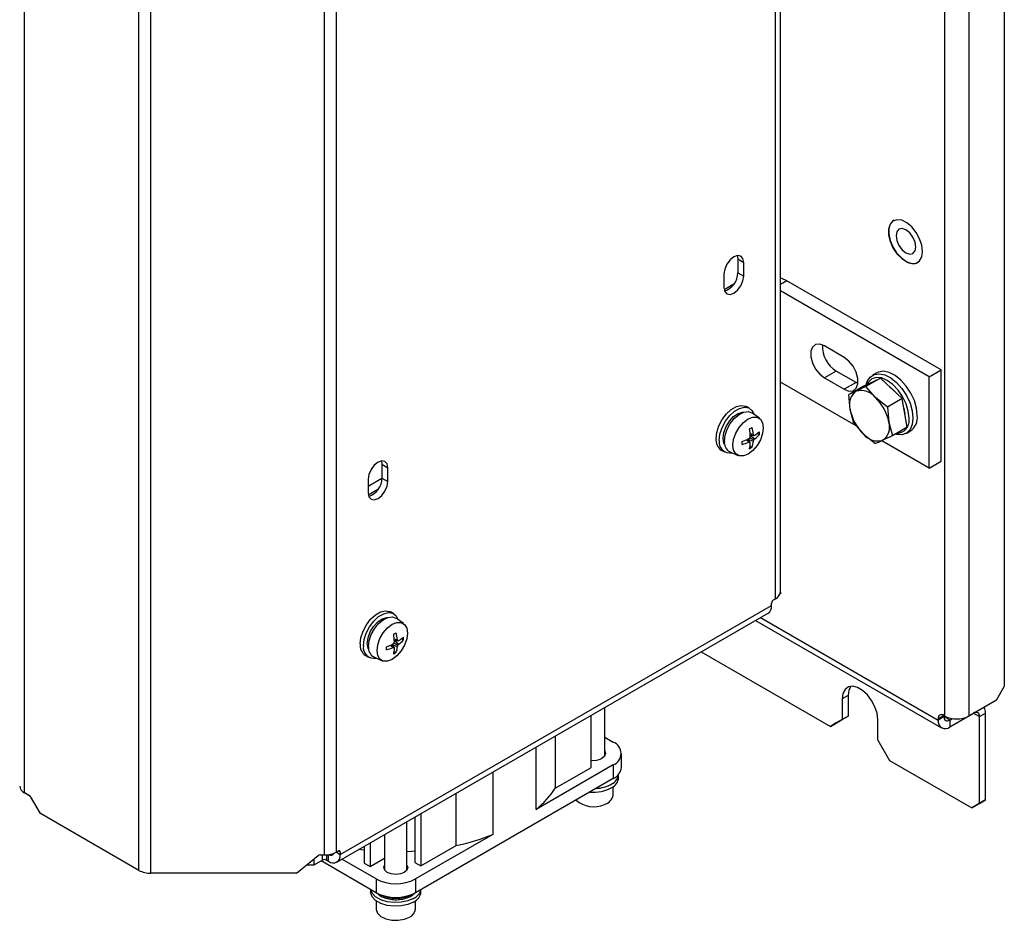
# Model space of a CAD drawing. Header units: millimetres. Extents: x 5 to 414, y 6 to 290.
# Tile 17 of 45: x 278 to 314, y 159 to 191. Entities that reach past the tile are written whole.
import ezdxf

# ---------------------------------------------------------------- set-up
doc = ezdxf.new("R2010")
doc.units = ezdxf.units.MM

msp = doc.modelspace()

# ---------------------------------------------------------------- linework, layer by layer
at = {"color": 7, "linetype": 'Continuous', "lineweight": 25}
for p, q in [((313.6026, 207.1402), (313.6026, 166.8847)), ((311.4813, 165.8233), (311.4813, 206.732)), ((312.3298, 206.732), (312.3298, 165.8233)), ((305.419, 170.0232), (305.419, 206.1143)), ((305.5947, 170.2681), (305.5947, 206.3592)), ((278.5614, 163.0711), (278.5614, 199.4071)), ((282.6501, 160.3024), (282.6501, 197.0468)), ((283.0744, 160.201), (283.0744, 196.9453)), ((289.2876, 160.8542), (289.2876, 196.9453)), ((289.7119, 160.9556), (289.7119, 197.0468)), ((304.0497, 182.3056), (304.0708, 182.1789)), ((304.0708, 182.1789), (304.2829, 182.0564)), ((304.0708, 182.1789), (304.0708, 181.6889)), ((304.2829, 181.5665), (304.2829, 182.0564)), ((303.5758, 181.6482), (303.5758, 181.1583)), ((304.0708, 181.6889), (304.2829, 181.5665)), ((305.8244, 181.3942), (305.5947, 181.2616)), ((311.3399, 178.2103), (305.8244, 181.3942)), ((303.9286, 181.2795), (303.5831, 181.0801)), ((310.9156, 177.9653), (305.5947, 181.037)), ((307.875, 178.6591), (307.1679, 179.0673)), ((310.9156, 177.9653), (311.3399, 178.2103)), ((311.3399, 174.9441), (311.3399, 178.2103)), ((307.5922, 178.1691), (307.1679, 177.9242)), ((307.1679, 177.9242), (307.875, 177.516)), ((308.2993, 177.7609), (307.5922, 178.1691)), ((308.5681, 177.6317), (309.1723, 177.9171)), ((309.1723, 177.9171), (308.6465, 177.6135)), ((309.0429, 178.1063), (308.8873, 178.0165)), ((309.1723, 177.9171), (309.95, 177.1809)), ((310.9156, 174.6992), (310.9156, 177.9653)), ((308.3057, 176.2058), (305.5947, 177.7709)), ((308.2993, 177.7609), (307.875, 177.516)), ((308.5681, 177.6317), (308.0423, 177.3281)), ((308.3656, 177.7278), (308.2993, 177.7609)), ((308.9955, 177.2224), (308.6465, 177.6135)), ((308.0892, 176.7944), (308.0423, 177.3281)), ((309.4242, 176.8774), (308.9955, 177.2224)), ((309.95, 177.1809), (309.4242, 176.8774)), ((310.1235, 176.1594), (309.95, 177.1809)), ((304.4925, 176.8343), (304.3794, 176.8996)), ((308.2157, 176.3066), (308.0892, 176.7944)), ((309.4242, 176.8774), (309.4711, 176.3436)), ((304.8434, 176.4804), (304.5763, 176.6692)), ((308.2157, 176.3066), (308.5648, 175.9156)), ((309.4711, 176.3436), (309.5977, 175.8559)), ((310.1235, 176.1594), (309.5977, 175.8559)), ((304.4297, 175.733), (304.6263, 175.6587)), ((304.5049, 175.7879), (304.6429, 175.7082)), ((304.5103, 175.9361), (304.6263, 175.9027)), ((304.5141, 175.8909), (304.6429, 175.8677)), ((304.5149, 175.8804), (304.6775, 175.7474)), ((304.7683, 175.938), (304.8412, 175.8959)), ((308.5648, 175.9156), (308.9934, 175.5705)), ((310.0872, 175.938), (310.2428, 176.0278)), ((304.3792, 175.7092), (304.4662, 175.6254)), ((304.4203, 175.7285), (304.5049, 175.6285)), ((304.5067, 175.4848), (304.5795, 175.4427)), ((310.9156, 174.6992), (309.2241, 175.6756)), ((303.4794, 175.3407), (303.5926, 175.2754)), ((303.7775, 175.2854), (304.0745, 175.1486)), ((291.3218, 174.958), (291.3429, 174.8312)), ((291.3429, 174.8312), (291.555, 174.7087)), ((291.3429, 174.8312), (291.3429, 174.3413)), ((291.555, 174.2188), (291.555, 174.7087)), ((310.9156, 174.6992), (311.3399, 174.9441)), ((291.3426, 174.324), (290.8479, 174.0384)), ((291.3429, 174.3413), (291.555, 174.2188)), ((290.8479, 174.3005), (290.8479, 173.8106)), ((291.2006, 173.9318), (290.8552, 173.7324)), ((305.5947, 170.1921), (305.5801, 170.1921)), ((305.5947, 170.2681), (305.5947, 170.1921)), ((289.8533, 160.874), (305.2776, 169.7782)), ((305.2776, 169.7782), (305.2776, 169.8599)), ((305.3483, 169.9823), (305.419, 170.0232)), ((289.729, 160.5993), (305.1533, 169.5035)), ((291.7646, 169.4866), (291.6514, 169.5519)), ((292.1154, 169.1327), (291.8484, 169.3215)), ((304.7065, 169.2456), (311.3581, 165.4057)), ((304.8823, 169.3471), (311.2338, 165.6804)), ((291.6513, 168.3615), (291.7383, 168.2778)), ((291.6924, 168.3808), (291.777, 168.2809)), ((291.7018, 168.3854), (291.8984, 168.311)), ((291.777, 168.4403), (291.915, 168.3606)), ((291.7824, 168.5885), (291.8984, 168.555)), ((291.7862, 168.5432), (291.915, 168.52)), ((291.787, 168.5328), (291.9496, 168.3998)), ((292.0404, 168.5903), (292.1133, 168.5482)), ((290.7515, 167.9931), (290.8646, 167.9277)), ((291.7787, 168.1371), (291.8516, 168.095)), ((302.7604, 168.1221), (307.3801, 165.4552)), ((291.0496, 167.9378), (291.3466, 167.8009)), ((313.3198, 166.3948), (313.6026, 166.8847)), ((308.0165, 166.5576), (307.8043, 166.4351)), ((307.8043, 166.4351), (307.8043, 165.7002)), ((308.0165, 166.5576), (308.0165, 165.8227)), ((313.3198, 166.3948), (312.3298, 165.8233)), ((299.3089, 164.3934), (299.3089, 166.1296)), ((311.6581, 165.4354), (312.5066, 165.9253)), ((312.5066, 165.9253), (312.5066, 165.9254)), ((312.5066, 165.9253), (312.7187, 165.8028)), ((312.7187, 165.8028), (312.9309, 165.9252)), ((312.9309, 162.8224), (312.9309, 165.9252)), ((298.8099, 165.8416), (298.8099, 163.9702)), ((307.3801, 165.4552), (307.8043, 165.7002)), ((307.5922, 165.5777), (307.3801, 165.4552)), ((308.0165, 165.8227), (307.5922, 165.5777)), ((307.8043, 165.7002), (308.0165, 165.8227)), ((309.0771, 164.9655), (309.0771, 165.7004)), ((311.4459, 165.8437), (311.2338, 165.7213)), ((311.4459, 165.8029), (311.2338, 165.6804)), ((311.2338, 165.6804), (311.2338, 165.7213)), ((311.4459, 165.8438), (311.4813, 165.8233)), ((311.4459, 165.8029), (311.4459, 165.8437)), ((311.6581, 165.6804), (311.4459, 165.8028)), ((311.6581, 165.6804), (311.7504, 165.7337)), ((311.6581, 165.6804), (311.6581, 165.4354)), ((312.7187, 162.6999), (312.7187, 165.8028)), ((297.5437, 165.1106), (297.5437, 163.2392)), ((299.3089, 165.07), (299.616, 164.8927)), ((309.0771, 164.9655), (309.5014, 164.2306)), ((296.8583, 162.4843), (296.8583, 164.7149)), ((299.9089, 163.9946), (299.9089, 164.4845)), ((309.5014, 164.2306), (312.4359, 162.5366)), ((295.3027, 163.8169), (295.3027, 161.5863)), ((299.616, 164.0763), (296.8583, 162.4843)), ((297.5437, 163.2392), (298.8099, 163.9702)), ((299.616, 164.0763), (299.616, 163.5864)), ((299.616, 163.5864), (292.545, 159.5044)), ((299.8089, 163.619), (299.8089, 163.743)), ((278.7735, 162.9486), (278.5614, 163.0711)), ((278.581, 163.0597), (278.581, 163.0597)), ((278.7736, 162.9485), (278.581, 163.0597)), ((293.9951, 161.1906), (293.9951, 163.062)), ((299.6089, 162.9984), (299.6089, 163.2924)), ((279.1271, 162.3362), (278.7735, 162.9486)), ((312.9309, 162.8224), (312.648, 162.659)), ((312.7187, 162.6999), (312.9309, 162.8224)), ((312.4359, 162.5366), (312.7187, 162.6999)), ((312.648, 162.659), (312.4359, 162.5366)), ((282.6501, 160.3024), (279.1271, 162.3362)), ((292.2379, 160.3114), (292.2379, 162.0476)), ((292.5167, 162.2086), (292.5167, 160.5821)), ((292.7288, 162.331), (292.7288, 160.4596)), ((291.4379, 161.5858), (291.4379, 160.3114)), ((295.3027, 161.5863), (292.545, 159.9943)), ((289.7119, 160.9556), (289.7826, 160.9965)), ((289.7119, 160.9556), (289.8533, 160.874)), ((289.8533, 160.9556), (289.7826, 160.9965)), ((289.8533, 160.9556), (289.8533, 160.874)), ((290.7065, 161.1636), (290.7065, 160.5658)), ((290.9186, 161.286), (290.9186, 160.4433)), ((292.7288, 160.4596), (293.9951, 161.1906)), ((288.2876, 160.201), (289.0583, 160.8303)), ((288.9048, 160.7049), (288.9048, 160.4896)), ((289.2169, 160.6698), (288.9048, 160.4896)), ((289.1092, 160.8526), (289.0288, 160.8062)), ((289.129, 160.8542), (289.2876, 160.8542)), ((291.1308, 159.5044), (289.1644, 160.6395)), ((289.2169, 160.6698), (289.2169, 160.8542)), ((289.3583, 160.8566), (289.3583, 160.6698)), ((289.3583, 160.6698), (289.429, 160.629)), ((289.429, 160.629), (289.429, 160.864)), ((291.1308, 159.9943), (289.9059, 160.7014)), ((290.9186, 160.4433), (291.4379, 160.7431)), ((288.9048, 160.4896), (288.6411, 160.4896)), ((290.7065, 160.5658), (290.9186, 160.4433)), ((292.5167, 160.5821), (292.7288, 160.4596)), ((288.2876, 160.201), (283.0744, 160.201)), ((291.1308, 159.9943), (291.1308, 159.5044)), ((292.545, 159.9943), (292.545, 159.5044)), ((290.9379, 159.6157), (290.9379, 159.537)), ((292.7379, 159.537), (292.7379, 159.6157)), ((291.1379, 159.2104), (291.1379, 158.9164)), ((292.5379, 158.9164), (292.5379, 159.2104))]:
    msp.add_line(p, q, dxfattribs=at)
at = {"color": 7, "linetype": 'Continuous', "lineweight": 25, "flags": 128}
for points in [[(310.6752, 182.448), (310.6482, 182.6706), (310.5695, 182.9046), (310.4462, 183.1292), (310.2892, 183.3245), (310.1125, 183.4731), (309.9318, 183.5618), (309.763, 183.5828), (309.6213, 183.5341), (309.5192, 183.4201), (309.4658, 183.2509), (309.4658, 183.0416), (309.5192, 182.8107), (309.6213, 182.5788), (309.763, 182.3665), (309.9318, 182.1926), (310.1125, 182.0726), (310.2892, 182.0172), (310.4462, 182.0312), (310.5695, 182.1135), (310.6482, 182.2567), (310.6752, 182.448)], [(309.6495, 183.5649), (309.6195, 183.545), (309.5246, 183.4293), (309.4751, 183.2634), (309.4751, 183.0607), (309.5246, 182.8377), (309.6195, 182.6124), (309.7521, 182.4032), (309.9117, 182.2268), (310.0855, 182.0977)], [(310.0855, 182.4014), (310.2208, 182.3544), (310.3355, 182.3767), (310.4121, 182.4649), (310.439, 182.6056), (310.4121, 182.7774), (310.3355, 182.9541), (310.2208, 183.1088), (310.0855, 183.218), (309.9502, 183.265), (309.8355, 183.2427), (309.7588, 183.1545), (309.7319, 183.0138), (309.7588, 182.842), (309.8355, 182.6653), (309.9502, 182.5106), (310.0855, 182.4014)], [(304.2829, 182.0564), (304.256, 182.1971), (304.1794, 182.2853), (304.0647, 182.3076), (303.9294, 182.2606), (303.7941, 182.1514), (303.6794, 181.9967), (303.6028, 181.82), (303.5758, 181.6482)], [(303.5758, 181.1583), (303.6028, 181.0176), (303.6794, 180.9294), (303.7941, 180.9071), (303.9294, 180.9541), (304.0647, 181.0633), (304.1794, 181.218), (304.256, 181.3947), (304.2829, 181.5665)], [(305.8244, 181.3942), (305.6426, 181.4804), (305.5947, 181.4979)], [(307.1679, 179.0673), (306.9986, 179.1306), (306.8498, 179.1173), (306.7393, 179.029), (306.6805, 178.8764), (306.6805, 178.6779), (306.7393, 178.4574), (306.8498, 178.2416), (306.9986, 178.0564), (307.1679, 177.9242)], [(307.875, 177.516), (308.0443, 177.4527), (308.1932, 177.466), (308.3037, 177.5543), (308.3625, 177.7069), (308.3625, 177.9054), (308.3037, 178.1259), (308.1932, 178.3417), (308.0443, 178.5269), (307.875, 178.6591)], [(308.6606, 177.6754), (308.6983, 177.7934), (308.8008, 177.9494), (308.9464, 178.0444), (309.126, 178.0724), (309.3283, 178.0315), (309.5405, 177.9244), (309.7495, 177.7577), (309.9419, 177.5421), (310.1058, 177.2909), (310.2308, 177.02), (310.3091, 176.7464), (310.3358, 176.4874)], [(310.1944, 176.4874), (310.1679, 176.7351), (310.0901, 176.9966), (309.9665, 177.254), (309.8054, 177.4897), (309.6179, 177.6878), (309.4165, 177.8346), (309.2152, 177.9202), (309.0276, 177.9388), (308.8665, 177.889), (308.7429, 177.7744), (308.6968, 177.6925)], [(310.4913, 176.5772), (310.4647, 176.8362), (310.3864, 177.1098), (310.2614, 177.3807), (310.0975, 177.6319), (309.905, 177.8475), (309.6961, 178.0142), (309.4838, 178.1213), (309.2815, 178.1622), (309.1019, 178.1342), (309.0429, 178.1063)], [(309.5002, 177.6067), (309.5791, 177.5429), (309.7095, 177.4087)], [(303.293, 175.7528), (303.3188, 175.9747), (303.394, 176.2084), (303.5126, 176.435), (303.665, 176.636), (303.8388, 176.7953), (304.02, 176.8999), (304.1938, 176.9413), (304.3461, 176.9161), (304.3794, 176.8996)], [(303.4061, 175.6875), (303.4319, 175.9094), (303.5072, 176.1431), (303.6258, 176.3697), (303.7782, 176.5707), (303.952, 176.73), (304.1331, 176.8345), (304.3069, 176.876), (304.4593, 176.8508), (304.5779, 176.7612), (304.653, 176.615)], [(310.0086, 176.836), (310.0358, 176.6991), (310.0421, 176.6373)], [(303.5476, 175.7691), (303.5744, 175.9702), (303.6519, 176.1804), (303.7718, 176.3771), (303.921, 176.5388), (304.0834, 176.6481), (304.2414, 176.6931), (304.2659, 176.6939)], [(303.59, 175.663), (303.6151, 175.87), (303.6883, 176.0877), (303.803, 176.2967), (303.949, 176.4783), (304.1134, 176.6165), (304.2815, 176.6991), (304.4385, 176.7185), (304.5703, 176.6732), (304.5763, 176.6692)], [(303.894, 175.5119), (303.9207, 175.7216), (303.998, 175.9415), (304.1185, 176.1502), (304.2703, 176.3271), (304.4385, 176.455), (304.6068, 176.5214), (304.7585, 176.5197), (304.879, 176.4501), (304.9563, 176.3195), (304.983, 176.1406), (304.9563, 175.9309), (304.879, 175.711), (304.7585, 175.5024), (304.6068, 175.3254), (304.4385, 175.1975), (304.2703, 175.1312), (304.1185, 175.1329), (303.998, 175.2024), (303.9207, 175.333), (303.894, 175.5119)], [(310.3358, 176.4874), (310.3091, 176.2591), (310.2308, 176.0759), (310.1058, 175.9494), (309.9419, 175.8874), (309.7495, 175.894), (309.6895, 175.9089)], [(303.6008, 175.5419), (303.5744, 175.599), (303.5476, 175.7691)], [(291.555, 174.7087), (291.5281, 174.8494), (291.4515, 174.9376), (291.3368, 174.9599), (291.2015, 174.9129), (291.0662, 174.8037), (290.9515, 174.649), (290.8748, 174.4723), (290.8479, 174.3005)], [(290.8479, 173.8106), (290.8748, 173.6699), (290.9515, 173.5817), (291.0662, 173.5594), (291.2015, 173.6064), (291.3368, 173.7156), (291.4515, 173.8703), (291.5281, 174.047), (291.555, 174.2188)], [(290.5651, 168.4051), (290.5909, 168.627), (290.6661, 168.8607), (290.7847, 169.0873), (290.9371, 169.2884), (291.1109, 169.4476), (291.292, 169.5522), (291.4658, 169.5936), (291.6182, 169.5685), (291.6514, 169.5519)], [(290.6782, 168.3398), (290.704, 168.5617), (290.7792, 168.7954), (290.8979, 169.022), (291.0502, 169.223), (291.224, 169.3823), (291.4052, 169.4869), (291.579, 169.5283), (291.7314, 169.5032), (291.85, 169.4136), (291.9251, 169.2673)], [(290.8196, 168.4214), (290.8465, 168.6225), (290.924, 168.8328), (291.0439, 169.0294), (291.1931, 169.1911), (291.3555, 169.3004), (291.5134, 169.3454), (291.5379, 169.3462)], [(290.8621, 168.3153), (290.8872, 168.5224), (290.9604, 168.74), (291.075, 168.949), (291.2211, 169.1306), (291.3855, 169.2689), (291.5536, 169.3514), (291.7106, 169.3709), (291.8424, 169.3256), (291.8484, 169.3215)], [(291.1661, 168.1643), (291.1928, 168.3739), (291.2701, 168.5939), (291.3906, 168.8025), (291.5423, 168.9794), (291.7106, 169.1073), (291.8788, 169.1737), (292.0306, 169.172), (292.1511, 169.1024), (292.2284, 168.9718), (292.2551, 168.7929), (292.2284, 168.5832), (292.1511, 168.3633), (292.0306, 168.1547), (291.8788, 167.9778), (291.7106, 167.8499), (291.5423, 167.7835), (291.3906, 167.7852), (291.2701, 167.8547), (291.1928, 167.9854), (291.1661, 168.1643)], [(290.8729, 168.1942), (290.8465, 168.2513), (290.8196, 168.4214)], [(309.0771, 165.7004), (309.0514, 165.9223), (308.9761, 166.156), (308.8575, 166.3825), (308.7051, 166.5836), (308.5313, 166.7429), (308.3502, 166.8474), (308.1764, 166.8888), (308.024, 166.8637), (307.9054, 166.7741), (307.8301, 166.6273), (307.8043, 166.4351)], [(308.1095, 166.8865), (308.0422, 166.7497), (308.0165, 166.5576)], [(299.3089, 164.5756), (299.3389, 164.4845), (299.3062, 164.3895), (299.213, 164.309)], [(290.7065, 161.0242), (290.6039, 161.0359), (290.5063, 161.048)], [(292.5167, 160.9849), (292.4072, 160.9784), (292.2379, 160.9706)], [(292.1419, 160.227), (292.0024, 160.1731), (291.8379, 160.1543), (291.6733, 160.1731), (291.5338, 160.227), (291.4406, 160.3075), (291.4079, 160.4025), (291.4379, 160.4936)], [(292.2379, 160.4936), (292.2679, 160.4025), (292.2351, 160.3075), (292.1419, 160.227)], [(292.4743, 159.1696), (292.2692, 159.0809), (292.0292, 159.0293), (291.7737, 159.0187), (291.5233, 159.0502), (291.2985, 159.121), (291.1174, 159.2256), (290.9946, 159.3554), (290.9402, 159.4999), (290.9379, 159.537)], [(292.4743, 159.3002), (292.2692, 159.2116), (292.0292, 159.1599), (291.7737, 159.1494), (291.5233, 159.1808), (291.2985, 159.2517), (291.1174, 159.3562), (290.9946, 159.486), (290.9429, 159.6128)], [(291.1379, 158.9164), (291.1385, 158.8997), (291.1858, 158.7695), (291.3037, 158.6552), (291.4795, 158.5692), (291.6942, 158.5209), (291.9245, 158.5154), (292.1453, 158.5533), (292.3328, 158.6306)]]:
    msp.add_lwpolyline(points, dxfattribs=at)
at = {"color": 7, "linetype": 'Continuous', "lineweight": 25}
for centre, radius, start, end in [((310.34, 182.4456), 0.4311, 233.8034, 294.88614), ((303.3826, 181.6855), 0.6882, 288.14896, 0.28745), ((308.1331, 179.0488), 1.0327, 177.13548, 238.41378), ((308.6364, 176.9762), 0.5767, 125.13619, 198.37994), ((308.4775, 176.8061), 0.6646, 38.78676, 105.08155), ((307.861, 176.0403), 1.6384, 10.66728, 46.17597), ((309.6993, 177.0977), 1.6384, 190.66728, 226.17597), ((309.7288, 176.4059), 0.4726, 270.36188, 9.9235), ((309.9179, 176.5057), 0.5778, 304.20343, 7.10875), ((303.4692, 177.9704), 2.1325, 298.61559, 301.37904), ((301.731, 175.6797), 2.7911, 3.29092, 8.62835), ((303.1716, 175.7555), 1.4622, 5.77794, 15.64476), ((308.9239, 176.1618), 0.5767, 305.13619, 18.37994), ((303.7354, 175.7047), 0.445, 173.79991, 234.88791), ((303.2117, 178.2446), 2.7913, 291.36981, 296.70661), ((302.8223, 177.5152), 2.4113, 312.98116, 314.25061), ((302.1677, 176.3816), 2.4114, 345.74872, 347.0182), ((303.623, 175.4043), 1.1202, 24.43105, 26.41582), ((304.3092, 178.0995), 2.2567, 278.50375, 279.39298), ((303.5476, 176.7096), 1.4841, 317.56636, 319.58527), ((303.9116, 177.0402), 1.396, 303.27581, 311.7503), ((304.0965, 176.5525), 0.9928, 305.82338, 318.59919), ((303.6105, 175.9473), 1.2317, 357.60718, 2.39282), ((309.0828, 176.3319), 0.6646, 218.78676, 285.08155), ((303.7827, 175.6202), 0.3825, 169.86432, 282.08715), ((303.9708, 175.6168), 0.3836, 173.08343, 239.73621), ((302.0969, 175.5938), 2.1325, 358.61819, 1.38181), ((303.8664, 176.9589), 1.4621, 284.35252, 294.2192), ((304.3963, 176.7435), 1.1203, 273.57779, 275.56238), ((303.1236, 175.6757), 1.3962, 348.24693, 356.72127), ((303.9198, 176.4827), 1.2316, 297.60441, 302.39021), ((302.4058, 174.8022), 2.2559, 20.59947, 21.48911), ((303.6384, 175.7595), 0.993, 341.3994, 354.17413), ((303.228, 176.1562), 1.4842, 340.4142, 342.43303), ((290.6547, 174.3378), 0.6882, 288.14896, 0.28745), ((305.2944, 170.298), 0.3018, 294.37466, 354.3052), ((304.9922, 169.7419), 0.2877, 304.05635, 7.25583), ((305.4311, 169.8529), 0.1537, 122.60548, 177.39452), ((290.7412, 170.6227), 2.1325, 298.61559, 301.37904), ((289.003, 168.332), 2.7911, 3.29092, 8.62835), ((290.4436, 168.4078), 1.4622, 5.77794, 15.64476), ((291.0074, 168.3571), 0.445, 173.79991, 234.88791), ((291.0548, 168.2725), 0.3825, 169.86432, 282.08715), ((290.4838, 170.8969), 2.7913, 291.36981, 296.70661), ((290.0944, 170.1675), 2.4113, 312.98116, 314.25061), ((289.4398, 169.0339), 2.4114, 345.74872, 347.0182), ((290.8951, 168.0567), 1.1202, 24.43105, 26.41582), ((290.5001, 168.8085), 1.4842, 340.4142, 342.43303), ((291.5813, 170.7519), 2.2567, 278.50375, 279.39298), ((290.8197, 169.3619), 1.4841, 317.56636, 319.58527), ((291.1837, 169.6925), 1.396, 303.27581, 311.7503), ((291.3685, 169.2048), 0.9928, 305.82338, 318.59919), ((290.8826, 168.5996), 1.2317, 357.60718, 2.39282), ((291.2429, 168.2691), 0.3836, 173.08343, 239.73621), ((289.369, 168.2461), 2.1325, 358.61819, 1.38181), ((291.1385, 169.6112), 1.4621, 284.35252, 294.2192), ((291.6684, 169.3958), 1.1203, 273.57779, 275.56238), ((290.3956, 168.328), 1.3962, 348.24693, 356.72127), ((291.1919, 169.135), 1.2316, 297.60441, 302.39021), ((289.6779, 167.4545), 2.2559, 20.59947, 21.48911), ((290.9105, 168.4118), 0.993, 341.3994, 354.17413), ((311.3631, 165.7422), 0.131, 50.79671, 189.21404), ((312.5894, 165.8237), 0.131, 350.78596, 129.20329), ((312.5697, 165.9421), 0.3616, 357.31832, 32.69906), ((311.4924, 165.6385), 0.262, 170.78596, 309.20329), ((311.5753, 165.7819), 0.131, 170.78596, 309.20329), ((311.9056, 166.6422), 0.9222, 242.60967, 297.39033), ((299.4611, 164.4845), 0.4366, 290.78342, 69.21658), ((298.9089, 164.9017), 0.6662, 261.45328, 297.15666), ((299.4085, 164.0445), 0.5029, 294.37466, 354.3052), ((299.3793, 163.7829), 0.4309, 295.58905, 355.57729), ((299.3793, 163.6522), 0.4309, 295.58905, 355.57729), ((278.686, 163.3459), 0.3018, 185.6948, 245.62534), ((294.6493, 165.1785), 3.484, 309.34884, 326.17689), ((298.9164, 164.452), 1.3541, 264.28383, 298.63891), ((298.947, 164.4896), 1.2579, 272.59146, 299.45124), ((298.9106, 163.5248), 0.9456, 228.44911, 294.59054), ((299.2082, 163.0586), 0.4052, 283.69396, 351.46088), ((292.2385, 169.3546), 8.3509, 282.14264, 291.52653), ((289.3049, 161.7198), 0.8657, 268.8559, 298.04024), ((289.8102, 160.9626), 0.0437, 350.78596, 129.20329), ((289.1276, 160.742), 0.1122, 89.26489, 128.10848), ((289.2876, 160.5333), 0.1537, 62.60967, 117.39033), ((289.5947, 160.832), 0.262, 230.79671, 9.21404), ((289.515, 160.965), 0.122, 234.15754, 335.59505), ((283.0571, 161.0665), 0.8657, 241.95976, 271.1441), ((291.8379, 161.359), 1.537, 242.60967, 297.39033), ((292.2793, 159.7247), 0.4671, 294.66327, 346.14081), ((292.2948, 159.5766), 0.4449, 293.79534, 354.88452), ((291.8379, 160.8691), 1.537, 242.60967, 297.39033), ((291.8379, 160.5088), 1.2107, 242.91031, 297.08969), ((292.2021, 158.9409), 0.3366, 292.84859, 355.83127)]:
    msp.add_arc(centre, radius, start, end, dxfattribs=at)
for points, knots in [([(308.6465, 177.6135), (308.6426, 177.6116), (308.5186, 177.5505), (308.4099, 177.4983), (308.3045, 177.4478)], [0, 0, 0, 0, 0.0314494, 1, 1, 1, 1]), ([(308.3045, 177.4478), (308.2325, 177.4143), (308.1371, 177.3698), (308.0609, 177.3363), (308.0423, 177.3281)], [0, 0, 0, 0, 0.7546146, 1, 1, 1, 1]), ([(309.5977, 175.8559), (309.5938, 175.8539), (309.4698, 175.7928), (309.3611, 175.7407), (309.2557, 175.6902)], [0, 0, 0, 0, 0.0314494, 1, 1, 1, 1]), ([(309.2557, 175.6902), (309.1837, 175.6567), (309.0883, 175.6122), (309.0121, 175.5787), (308.9934, 175.5705)], [0, 0, 0, 0, 0.7546146, 1, 1, 1, 1]), ([(291.1672, 159.4899), (291.1847, 159.4706), (291.24, 159.4092), (291.3823, 159.3351), (291.5817, 159.2717), (291.8062, 159.247), (292.0331, 159.261), (292.2449, 159.3146), (292.4313, 159.4031), (292.5146, 159.4915), (292.5567, 159.5361)], [0, 0, 0, 0, 0.0595316, 0.1887575, 0.3226578, 0.4565035, 0.5902719, 0.7248026, 0.8610885, 1, 1, 1, 1])]:
    msp.add_open_spline(points, degree=3, knots=knots, dxfattribs=at)

doc.saveas('drawing.dxf')
